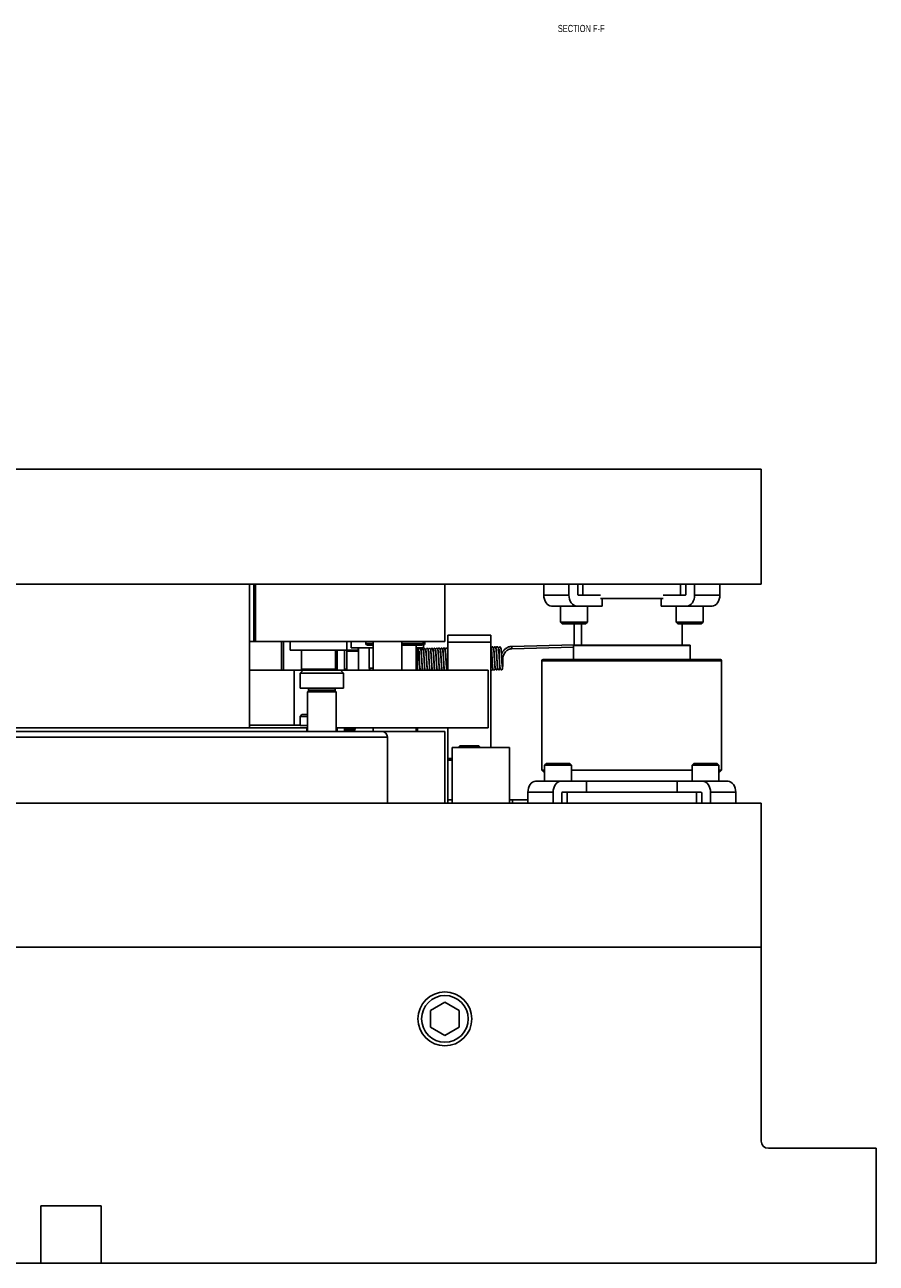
# Model space of a CAD drawing. Header units: inches. Extents: x 1694 to 2505, y -239 to -56.
# Tile 82 of 179: x 1794 to 1809, y -193 to -171. Entities that reach past the tile are written whole.
import ezdxf

# ---------------------------------------------------------------- set-up
doc = ezdxf.new("R2010")
doc.units = ezdxf.units.IN
doc.header["$LTSCALE"] = 0.5
doc.header["$MEASUREMENT"] = 0
doc.layers.add('SID-M-D', color=42, linetype='Continuous')
doc.layers.add('SID-M-S', color=105, linetype='Continuous')
doc.styles.add('SLDTEXTSTYLE0', font='TXT', dxfattribs={"width": 0.595745})

msp = doc.modelspace()

# ---------------------------------------------------------------- linework, layer by layer
at = {"layer": 'SID-M-S'}
for p, q in [((1782.67082, -179.19005), (1806.67082, -179.19005)), ((1806.67082, -179.19005), (1806.67082, -181.19005)), ((1782.67082, -181.19005), (1806.67082, -181.19005)), ((1797.77557, -181.19005), (1797.77557, -183.69005)), ((1797.85057, -181.19005), (1797.85057, -182.19005)), ((1797.87557, -181.19005), (1797.87557, -182.19005)), ((1801.17082, -181.19005), (1801.17082, -182.19005)), ((1802.89002, -181.19005), (1802.89002, -181.38305)), ((1803.32843, -181.19005), (1803.32843, -181.38305)), ((1803.48045, -181.36555), (1803.48045, -181.19005)), ((1803.57165, -181.38305), (1803.57165, -181.19005)), ((1805.26999, -181.19005), (1805.26999, -181.38305)), ((1805.36119, -181.36555), (1805.36119, -181.19005)), ((1805.51322, -181.19005), (1805.51322, -181.38305)), ((1805.95162, -181.19005), (1805.95162, -181.38305)), ((1803.32843, -181.38305), (1802.89002, -181.38305)), ((1802.89002, -181.38305), (1802.89259, -181.41992)), ((1802.89259, -181.41992), (1802.90019, -181.45538)), ((1802.90019, -181.45538), (1802.91254, -181.48805)), ((1802.91254, -181.48805), (1802.92916, -181.51669)), ((1802.92916, -181.51669), (1802.94942, -181.5402)), ((1802.94942, -181.5402), (1802.97252, -181.55766)), ((1802.97252, -181.55766), (1802.99759, -181.56842)), ((1802.99759, -181.56842), (1803.02366, -181.57205)), ((1803.90805, -181.57205), (1803.02366, -181.57205)), ((1803.18103, -181.57205), (1803.18103, -181.8533)), ((1803.33099, -181.41992), (1803.32843, -181.38305)), ((1803.3386, -181.45538), (1803.33099, -181.41992)), ((1803.35095, -181.48805), (1803.3386, -181.45538)), ((1803.36757, -181.51669), (1803.35095, -181.48805)), ((1803.38782, -181.5402), (1803.36757, -181.51669)), ((1803.41093, -181.55766), (1803.38782, -181.5402)), ((1803.436, -181.56842), (1803.41093, -181.55766)), ((1803.46207, -181.57205), (1803.436, -181.56842)), ((1803.87533, -181.38305), (1803.49283, -181.38305)), ((1803.64978, -181.8533), (1803.64978, -181.57205)), ((1804.96632, -181.44005), (1803.87533, -181.44005)), ((1803.90805, -181.57205), (1803.90805, -181.44005)), ((1804.9336, -181.44005), (1804.9336, -181.57205)), ((1805.81798, -181.57205), (1804.9336, -181.57205)), ((1804.96632, -181.38305), (1805.34881, -181.38305)), ((1805.19187, -181.57205), (1805.19187, -181.8533)), ((1805.40565, -181.56842), (1805.37957, -181.57205)), ((1805.43072, -181.55766), (1805.40565, -181.56842)), ((1805.45382, -181.5402), (1805.43072, -181.55766)), ((1805.47407, -181.51669), (1805.45382, -181.5402)), ((1805.49069, -181.48805), (1805.47407, -181.51669)), ((1805.50304, -181.45538), (1805.49069, -181.48805)), ((1805.51065, -181.41992), (1805.50304, -181.45538)), ((1805.51322, -181.38305), (1805.51065, -181.41992)), ((1805.95162, -181.38305), (1805.51322, -181.38305)), ((1805.66062, -181.8533), (1805.66062, -181.57205)), ((1805.81798, -181.57205), (1805.84405, -181.56842)), ((1805.84405, -181.56842), (1805.86912, -181.55766)), ((1805.86912, -181.55766), (1805.89223, -181.5402)), ((1805.89223, -181.5402), (1805.91248, -181.51669)), ((1805.91248, -181.51669), (1805.9291, -181.48805)), ((1805.9291, -181.48805), (1805.94145, -181.45538)), ((1805.94145, -181.45538), (1805.94906, -181.41992)), ((1805.94906, -181.41992), (1805.95162, -181.38305)), ((1803.18103, -181.8533), (1803.21228, -181.88455)), ((1803.64978, -181.8533), (1803.18103, -181.8533)), ((1803.61853, -181.88455), (1803.21228, -181.88455)), ((1803.42082, -181.88455), (1803.42082, -182.25304)), ((1803.54582, -181.88455), (1803.54582, -182.25304)), ((1803.61853, -181.88455), (1803.64978, -181.8533)), ((1805.19187, -181.8533), (1805.22312, -181.88455)), ((1805.66062, -181.8533), (1805.19187, -181.8533)), ((1805.62937, -181.88455), (1805.22312, -181.88455)), ((1805.29582, -182.25304), (1805.29582, -181.88455)), ((1805.62937, -181.88455), (1805.66062, -181.8533)), ((1797.77557, -182.19005), (1801.17082, -182.19005)), ((1798.32959, -182.19005), (1798.32959, -182.69005)), ((1798.36457, -182.19005), (1798.36457, -182.69005)), ((1798.4787, -182.19005), (1798.4787, -182.34084)), ((1799.46295, -182.34084), (1799.46295, -182.19005)), ((1799.5409, -182.19005), (1799.5409, -182.30147)), ((1799.79582, -182.19005), (1799.79582, -182.22255)), ((1799.79582, -182.22255), (1799.92082, -182.22255)), ((1799.92082, -182.19005), (1799.92082, -182.69005)), ((1800.42082, -182.69005), (1800.42082, -182.19005)), ((1800.42082, -182.22255), (1800.79582, -182.22255)), ((1800.79582, -182.22255), (1800.79582, -182.19005)), ((1800.80074, -182.30147), (1800.80074, -182.19005)), ((1800.80074, -182.22255), (1800.82082, -182.22255)), ((1800.82082, -182.22255), (1800.82082, -182.19005)), ((1801.22082, -182.07804), (1801.97082, -182.07804)), ((1801.22082, -182.07804), (1801.22082, -182.69005)), ((1801.97082, -182.20304), (1801.22082, -182.20304)), ((1801.97082, -182.07804), (1801.97082, -184.03304)), ((1799.66295, -182.34084), (1798.4787, -182.34084)), ((1798.67555, -182.34084), (1798.67555, -182.67037)), ((1799.2661, -182.67037), (1799.2661, -182.34084)), ((1799.30028, -182.34084), (1799.30028, -182.69005)), ((1799.42528, -182.34084), (1799.42528, -182.69005)), ((1799.4661, -182.67037), (1799.4661, -182.34084)), ((1799.4661, -182.36298), (1799.67082, -182.35807)), ((1799.92082, -182.30147), (1799.5409, -182.30147)), ((1799.66295, -182.34084), (1799.66295, -182.30147)), ((1799.67082, -182.31705), (1799.66295, -182.31724)), ((1799.67082, -182.30147), (1799.67082, -182.69005)), ((1799.82582, -182.25255), (1799.92082, -182.25255)), ((1799.85586, -182.30147), (1799.85586, -182.65068)), ((1800.42082, -182.25255), (1800.76582, -182.25255)), ((1800.67082, -182.69005), (1800.67082, -182.25255)), ((1800.80074, -182.30147), (1800.67082, -182.30147)), ((1800.69582, -182.69005), (1800.69582, -182.30147)), ((1802.11238, -182.32975), (1802.11172, -182.36224)), ((1802.11172, -182.36224), (1802.11287, -182.40291)), ((1802.11494, -182.32362), (1802.11238, -182.32975)), ((1802.11287, -182.40291), (1802.11487, -182.44066)), ((1802.11487, -182.44066), (1802.11708, -182.47677)), ((1803.42082, -182.24752), (1802.33562, -182.27357)), ((1802.3366, -182.31456), (1803.4052, -182.28891)), ((1803.4052, -182.26092), (1803.4052, -182.50304)), ((1803.4052, -182.26092), (1805.43645, -182.26092)), ((1803.41307, -182.25304), (1805.42857, -182.25304)), ((1805.43645, -182.50304), (1805.43645, -182.26092)), ((1799.92082, -182.65068), (1799.85586, -182.65068)), ((1802.11708, -182.47677), (1802.11982, -182.52204)), ((1802.11982, -182.52204), (1802.12302, -182.57299)), ((1802.12302, -182.57299), (1802.12615, -182.61947)), ((1802.12615, -182.61947), (1802.13023, -182.65356)), ((1802.13023, -182.65356), (1802.14259, -182.67712)), ((1802.17, -182.66698), (1802.17314, -182.64542)), ((1802.17314, -182.64542), (1802.17552, -182.60971)), ((1802.17552, -182.60971), (1802.17717, -182.55811)), ((1802.17717, -182.55811), (1802.17833, -182.49208)), ((1802.17834, -182.49208), (1802.17855, -182.49192)), ((1802.17855, -182.49192), (1802.17855, -182.4919)), ((1802.85832, -182.52304), (1802.85832, -184.42954)), ((1802.85832, -182.52304), (1805.98332, -182.52304)), ((1802.87832, -182.50304), (1805.96332, -182.50304)), ((1805.98332, -184.42954), (1805.98332, -182.52304)), ((1797.77557, -182.69005), (1801.92082, -182.69005)), ((1798.55057, -182.69005), (1798.55057, -183.64631)), ((1798.70582, -182.69054), (1798.65582, -182.74054)), ((1798.65582, -182.74054), (1798.65582, -183.00304)), ((1798.65582, -182.74054), (1799.40582, -182.74054)), ((1799.2661, -182.67037), (1798.67555, -182.67037)), ((1798.67707, -182.69005), (1798.67707, -182.67796)), ((1798.68555, -182.68751), (1798.68555, -182.69005)), ((1798.70582, -182.69054), (1799.35582, -182.69054)), ((1798.80057, -182.69005), (1798.80057, -182.69054)), ((1799.40582, -182.74054), (1799.35582, -182.69054)), ((1799.40582, -183.00304), (1799.40582, -182.74054)), ((1799.4661, -182.67037), (1799.42528, -182.67037)), ((1800.99293, -182.69005), (1800.99365, -182.68488)), ((1801.19973, -182.69005), (1801.20394, -182.66447)), ((1801.92082, -182.69005), (1801.92082, -183.69005)), ((1802.14259, -182.67712), (1802.15236, -182.68184)), ((1802.15236, -182.68184), (1802.16063, -182.68178)), ((1802.16063, -182.68178), (1802.16616, -182.67763)), ((1802.16616, -182.67763), (1802.17, -182.66698)), ((1798.65582, -183.00304), (1799.40582, -183.00304)), ((1798.79645, -183.04992), (1798.78082, -183.06554)), ((1798.78082, -183.06554), (1798.78082, -183.75304)), ((1798.78082, -183.06554), (1799.28082, -183.06554)), ((1798.78863, -183.00304), (1798.79645, -183.01086)), ((1798.79645, -183.01086), (1798.79645, -183.04992)), ((1798.79645, -183.01086), (1799.2652, -183.01086)), ((1798.79645, -183.04992), (1799.2652, -183.04992)), ((1799.2652, -183.01086), (1799.27301, -183.00304)), ((1799.2652, -183.04992), (1799.2652, -183.01086)), ((1799.28082, -183.06554), (1799.2652, -183.04992)), ((1799.28082, -183.75304), (1799.28082, -183.06554)), ((1798.68582, -183.46108), (1798.65582, -183.49108)), ((1798.65582, -183.49108), (1798.65582, -183.65304)), ((1798.78082, -183.49108), (1798.65582, -183.49108)), ((1798.78082, -183.46108), (1798.68582, -183.46108)), ((1798.78082, -183.69005), (1790.56082, -183.69005)), ((1798.55057, -183.64631), (1797.77557, -183.64631)), ((1798.78082, -183.65304), (1798.65582, -183.65304)), ((1798.77082, -183.69005), (1798.77082, -183.75304)), ((1799.28082, -183.69005), (1801.92082, -183.69005)), ((1799.30028, -183.69005), (1799.30028, -183.75304)), ((1799.42528, -183.69005), (1799.42528, -183.75304)), ((1799.60832, -183.72005), (1799.42528, -183.72005)), ((1799.57832, -183.75005), (1799.60832, -183.72005)), ((1799.60832, -183.72005), (1799.60832, -183.69005)), ((1799.92082, -183.69005), (1799.92082, -183.75304)), ((1800.67082, -183.75304), (1800.67082, -183.69005)), ((1800.69582, -183.75304), (1800.69582, -183.69005)), ((1801.22082, -184.25304), (1801.22082, -183.69005)), ((1788.12082, -183.75304), (1798.77082, -183.75304)), ((1800.17082, -183.85304), (1789.17082, -183.85304)), ((1798.77082, -183.75304), (1801.17082, -183.75304)), ((1799.57832, -183.75005), (1799.42528, -183.75005)), ((1800.17082, -183.85304), (1800.17082, -185.00304)), ((1801.17082, -183.75304), (1801.17082, -185.00304)), ((1801.29582, -184.03304), (1801.29582, -185.00304)), ((1801.29582, -184.03304), (1802.29582, -184.03304)), ((1801.43332, -184.00304), (1801.40832, -184.02804)), ((1801.40832, -184.02804), (1801.40832, -184.03304)), ((1801.40832, -184.02804), (1801.78332, -184.02804)), ((1801.43332, -184.00304), (1801.75832, -184.00304)), ((1801.78332, -184.02804), (1801.75832, -184.00304)), ((1801.78332, -184.03304), (1801.78332, -184.02804)), ((1802.29582, -184.03304), (1802.29582, -185.00304)), ((1801.22082, -184.22304), (1801.29582, -184.22304)), ((1801.22082, -184.25304), (1801.22082, -185.00304)), ((1801.29582, -184.25304), (1801.22082, -184.25304)), ((1802.93607, -184.30854), (1802.90482, -184.33979)), ((1802.90482, -184.33979), (1802.90482, -184.62104)), ((1802.90482, -184.33979), (1803.37357, -184.33979)), ((1802.93607, -184.30854), (1803.34232, -184.30854)), ((1803.37357, -184.33979), (1803.34232, -184.30854)), ((1803.37357, -184.62104), (1803.37357, -184.33979)), ((1805.49933, -184.30854), (1805.46808, -184.33979)), ((1805.46808, -184.33979), (1805.46808, -184.62104)), ((1805.46808, -184.33979), (1805.93683, -184.33979)), ((1805.49933, -184.30854), (1805.90558, -184.30854)), ((1805.93683, -184.33979), (1805.90558, -184.30854)), ((1805.93683, -184.62104), (1805.93683, -184.33979)), ((1802.85832, -184.42954), (1802.90482, -184.47604)), ((1802.85832, -184.42954), (1802.90482, -184.42954)), ((1803.37357, -184.42954), (1805.46808, -184.42954)), ((1805.93683, -184.47604), (1805.98332, -184.42954)), ((1805.93683, -184.42954), (1805.98332, -184.42954)), ((1802.61638, -184.77317), (1802.61381, -184.81004)), ((1802.61381, -184.81004), (1803.05222, -184.81004)), ((1802.61381, -185.00304), (1802.61381, -184.81004)), ((1802.62398, -184.73772), (1802.61638, -184.77317)), ((1802.63633, -184.70504), (1802.62398, -184.73772)), ((1802.65295, -184.6764), (1802.63633, -184.70504)), ((1802.67321, -184.6529), (1802.65295, -184.6764)), ((1802.69631, -184.63543), (1802.67321, -184.6529)), ((1802.72138, -184.62468), (1802.69631, -184.63543)), ((1802.74745, -184.62104), (1802.72138, -184.62468)), ((1802.74745, -184.62104), (1803.63184, -184.62104)), ((1803.05222, -184.81004), (1803.05478, -184.77317)), ((1803.05222, -185.00304), (1803.05222, -184.81004)), ((1803.05478, -184.77317), (1803.06239, -184.73772)), ((1803.06239, -184.73772), (1803.07474, -184.70504)), ((1803.07474, -184.70504), (1803.09136, -184.6764)), ((1803.09136, -184.6764), (1803.11161, -184.6529)), ((1803.11161, -184.6529), (1803.13472, -184.63543)), ((1803.13472, -184.63543), (1803.15979, -184.62468)), ((1803.15979, -184.62468), (1803.18586, -184.62104)), ((1805.62502, -184.81004), (1803.21662, -184.81004)), ((1803.29544, -185.00304), (1803.29544, -184.81004)), ((1803.37357, -184.61704), (1805.46808, -184.61704)), ((1803.63184, -184.81004), (1803.63184, -184.62104)), ((1805.20981, -184.62104), (1805.20981, -184.81004)), ((1805.20981, -184.62104), (1806.09419, -184.62104)), ((1805.5462, -184.81004), (1805.5462, -185.00304)), ((1805.65578, -184.62104), (1805.68186, -184.62468)), ((1805.68186, -184.62468), (1805.70693, -184.63543)), ((1805.70693, -184.63543), (1805.73003, -184.6529)), ((1805.73003, -184.6529), (1805.75028, -184.6764)), ((1805.75028, -184.6764), (1805.7669, -184.70504)), ((1805.7669, -184.70504), (1805.77925, -184.73772)), ((1805.77925, -184.73772), (1805.78686, -184.77317)), ((1805.78686, -184.77317), (1805.78943, -184.81004)), ((1805.78943, -185.00304), (1805.78943, -184.81004)), ((1805.78943, -184.81004), (1806.22783, -184.81004)), ((1806.12026, -184.62468), (1806.09419, -184.62104)), ((1806.14533, -184.63543), (1806.12026, -184.62468)), ((1806.16844, -184.6529), (1806.14533, -184.63543)), ((1806.18869, -184.6764), (1806.16844, -184.6529)), ((1806.20531, -184.70504), (1806.18869, -184.6764)), ((1806.21766, -184.73772), (1806.20531, -184.70504)), ((1806.22527, -184.77317), (1806.21766, -184.73772)), ((1806.22783, -184.81004), (1806.22527, -184.77317)), ((1806.22783, -185.00304), (1806.22783, -184.81004)), ((1782.67082, -185.00304), (1806.67082, -185.00304)), ((1801.22082, -184.94304), (1801.29582, -184.94304)), ((1802.29582, -184.94304), (1802.61381, -184.94304)), ((1802.34582, -184.94304), (1802.34582, -185.00304)), ((1803.20424, -184.82754), (1803.20424, -185.00304)), ((1805.6374, -184.82754), (1805.6374, -185.00304)), ((1806.67082, -190.87804), (1806.67082, -185.00304)), ((1782.67082, -187.50304), (1806.67082, -187.50304)), ((1801.17082, -188.46437), (1800.92082, -188.60871)), ((1801.42082, -188.60871), (1801.17082, -188.46437)), ((1800.92082, -188.60871), (1800.92082, -188.89738)), ((1801.42082, -188.89738), (1801.42082, -188.60871)), ((1800.92082, -188.89738), (1801.17082, -189.04172)), ((1801.17082, -189.04172), (1801.42082, -188.89738)), ((1806.79582, -191.00304), (1808.67082, -191.00304)), ((1808.67082, -191.00304), (1808.67082, -193.00304)), ((1795.19582, -192.00304), (1794.14582, -192.00304)), ((1794.14582, -192.00304), (1794.14582, -193.00304)), ((1795.19582, -193.00304), (1795.19582, -192.00304)), ((1780.67082, -193.00304), (1808.67082, -193.00304))]:
    msp.add_line(p, q, dxfattribs=at)
for radius in [0.46875, 0.40625]:
    msp.add_circle((1801.17082, -188.75304), radius, dxfattribs=at)
for centre, radius, start, end in [((1803.49592, -181.36774), 0.01562, 171.950533, 258.578246), ((1805.34572, -181.36774), 0.01562, 281.421754, 8.049467), ((1799.82582, -182.22255), 0.03, 180, 270), ((1800.76582, -182.22255), 0.03, 270, 0), ((1800.79082, -182.22255), 0.03, 289.311794, 0), ((1797.4676, -182.41095), 4.86995, 1.134143, 1.616499), ((1803.41307, -182.26092), 0.00787, 90, 180), ((1805.42857, -182.26092), 0.00787, 0, 90), ((1799.89523, -182.65068), 0.03937, 180, 270), ((1802.1625, -182.57188), 0.08158, 78.654181, 92.731434), ((1802.87832, -182.52304), 0.02, 90, 180), ((1805.96332, -182.52304), 0.02, 0, 90), ((1798.69523, -182.67037), 0.01969, 180, 270), ((1799.24641, -182.67037), 0.01969, 270, 0), ((1799.44641, -182.67037), 0.01969, 270, 0), ((1800.07082, -183.85304), 0.1, 0, 90), ((1803.21971, -184.82536), 0.01562, 101.421754, 188.049467), ((1805.62193, -184.82536), 0.01562, 351.950533, 78.578246), ((1806.79582, -190.87804), 0.125, 180, 270)]:
    msp.add_arc(centre, radius, start, end, dxfattribs=at)
msp.add_ellipse((1798.55057, -183.62444), major_axis=(0.25, 0), ratio=0.08748866, start_param=4.71238898, end_param=5.14692997, dxfattribs=at)
for points, knots in [([(1800.73564, -182.67831), (1800.73616, -182.67768), (1800.73739, -182.67623), (1800.73585, -182.66496), (1800.73429, -182.64613), (1800.73205, -182.61486), (1800.72933, -182.57278), (1800.72635, -182.52419), (1800.72368, -182.4802), (1800.72091, -182.43647), (1800.71749, -182.3902), (1800.71448, -182.351), (1800.70921, -182.3257), (1800.70549, -182.31592), (1800.69754, -182.31521), (1800.69582, -182.31506)], [0, 0, 0, 0, 0.03991712, 0.09321846, 0.15161281, 0.21136951, 0.31790896, 0.4073969, 0.4802691, 0.55955571, 0.65695751, 0.77247307, 0.88282257, 0.97467944, 1, 1, 1, 1]), ([(1800.77326, -182.67366), (1800.77415, -182.67347), (1800.77689, -182.67291), (1800.77654, -182.66313), (1800.77635, -182.64287), (1800.77382, -182.60558), (1800.77024, -182.55179), (1800.76687, -182.49676), (1800.76375, -182.44593), (1800.76068, -182.40142), (1800.75836, -182.36749), (1800.75451, -182.33945), (1800.74925, -182.32255), (1800.73895, -182.31303), (1800.72799, -182.31117), (1800.71427, -182.31792), (1800.71285, -182.33184), (1800.71185, -182.34164)], [0, 0, 0, 0, 0.02442344, 0.07475371, 0.12647624, 0.22633973, 0.32091996, 0.40921894, 0.49385055, 0.57590667, 0.65531535, 0.72964947, 0.79881198, 0.83244214, 0.86852843, 0.90737569, 1, 1, 1, 1]), ([(1800.72528, -182.35803), (1800.72442, -182.3589), (1800.72116, -182.36217), (1800.72076, -182.38393), (1800.72111, -182.41655), (1800.72364, -182.45492), (1800.7262, -182.49619), (1800.72905, -182.54426), (1800.73233, -182.59411), (1800.73489, -182.64752), (1800.73961, -182.67417), (1800.74243, -182.69005)], [0, 0, 0, 0, 0.04716394, 0.17799493, 0.28868864, 0.37600193, 0.468296, 0.576606, 0.70066733, 0.82165939, 1, 1, 1, 1]), ([(1800.81371, -182.66672), (1800.81434, -182.66623), (1800.81852, -182.66299), (1800.81853, -182.64957), (1800.81743, -182.62581), (1800.81575, -182.60203), (1800.81381, -182.57379), (1800.81121, -182.53283), (1800.80825, -182.48299), (1800.80508, -182.4332), (1800.80264, -182.39653), (1800.80007, -182.36648), (1800.79557, -182.33955), (1800.78881, -182.31904), (1800.77938, -182.30841), (1800.7674, -182.31435), (1800.7579, -182.33065), (1800.75575, -182.34689), (1800.75538, -182.34971)], [0, 0, 0, 0, 0.01488698, 0.09822009, 0.14368934, 0.19153453, 0.24162299, 0.2937903, 0.39257494, 0.47452368, 0.53960338, 0.59995437, 0.66430522, 0.73331144, 0.80954886, 0.89298164, 0.98142551, 1, 1, 1, 1]), ([(1800.7599, -182.3471), (1800.75958, -182.34731), (1800.75868, -182.34791), (1800.75916, -182.35802), (1800.7615, -182.38585), (1800.76422, -182.42861), (1800.76675, -182.46984), (1800.76915, -182.50901), (1800.77163, -182.5499), (1800.77429, -182.59514), (1800.77765, -182.63822), (1800.77838, -182.66911), (1800.78245, -182.68459), (1800.78388, -182.69005)], [0, 0, 0, 0, 0.03432651, 0.09702227, 0.23188641, 0.34738735, 0.43954708, 0.51500244, 0.60184487, 0.70298138, 0.81852828, 0.93597524, 1, 1, 1, 1]), ([(1800.8592, -182.67015), (1800.86041, -182.66859), (1800.86357, -182.66454), (1800.86052, -182.64157), (1800.85853, -182.61261), (1800.85605, -182.57621), (1800.85319, -182.5285), (1800.85002, -182.4771), (1800.84744, -182.43465), (1800.84433, -182.39459), (1800.83886, -182.35428), (1800.83194, -182.32344), (1800.82228, -182.30804), (1800.81038, -182.31028), (1800.79909, -182.3256), (1800.79685, -182.3402), (1800.79606, -182.34533)], [0, 0, 0, 0, 0.05178968, 0.13521293, 0.18308766, 0.23480864, 0.33263633, 0.41354441, 0.47793821, 0.54560401, 0.62770506, 0.72220109, 0.81167737, 0.89209123, 0.96208608, 1, 1, 1, 1]), ([(1800.80399, -182.35212), (1800.80367, -182.3523), (1800.80115, -182.35367), (1800.80152, -182.36401), (1800.80411, -182.39576), (1800.80683, -182.43621), (1800.80973, -182.48269), (1800.81274, -182.53204), (1800.81559, -182.58233), (1800.8188, -182.63056), (1800.82159, -182.66863), (1800.82538, -182.68393), (1800.82689, -182.69005)], [0, 0, 0, 0, 0.01439662, 0.11304702, 0.22110894, 0.33005649, 0.43848766, 0.54722159, 0.66147534, 0.78300354, 0.91308263, 1, 1, 1, 1]), ([(1800.90398, -182.67392), (1800.90418, -182.67394), (1800.90611, -182.67412), (1800.90497, -182.66879), (1800.90399, -182.65544), (1800.9016, -182.62757), (1800.89892, -182.58594), (1800.89577, -182.53539), (1800.89306, -182.49061), (1800.89039, -182.44775), (1800.88727, -182.40242), (1800.88369, -182.35863), (1800.88008, -182.32818), (1800.87469, -182.31459), (1800.86814, -182.31074), (1800.85832, -182.31033), (1800.84743, -182.3169), (1800.83888, -182.33028), (1800.83769, -182.34272), (1800.83701, -182.34979)], [0, 0, 0, 0, 0.00509729, 0.04761554, 0.09442012, 0.14545007, 0.24174143, 0.32316091, 0.38952353, 0.451392, 0.5289695, 0.62311597, 0.72395135, 0.80908131, 0.84575913, 0.87951721, 0.91452479, 0.95142297, 1, 1, 1, 1]), ([(1800.84865, -182.35135), (1800.84864, -182.35136), (1800.84651, -182.35194), (1800.84525, -182.36061), (1800.84481, -182.37758), (1800.84698, -182.40588), (1800.84936, -182.44167), (1800.8522, -182.48733), (1800.85545, -182.54015), (1800.85842, -182.59266), (1800.86154, -182.63825), (1800.8648, -182.67222), (1800.87037, -182.68543), (1800.87232, -182.69005)], [0, 0, 0, 0, 0.000756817, 0.094853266, 0.183011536, 0.26437778, 0.35442599, 0.460277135, 0.581829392, 0.705887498, 0.824175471, 0.938544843, 1, 1, 1, 1]), ([(1800.94445, -182.67389), (1800.94459, -182.67392), (1800.94671, -182.67432), (1800.94595, -182.6686), (1800.94598, -182.65251), (1800.94338, -182.6184), (1800.93995, -182.56644), (1800.93647, -182.5114), (1800.93331, -182.45913), (1800.9303, -182.41205), (1800.92644, -182.36267), (1800.9244, -182.32703), (1800.90783, -182.30756), (1800.89335, -182.30788), (1800.88295, -182.3159), (1800.88103, -182.32649), (1800.87982, -182.33316)], [0, 0, 0, 0, 0.00321604, 0.05065688, 0.10237323, 0.20443634, 0.30085336, 0.390572, 0.47534637, 0.55836699, 0.6397042, 0.78875469, 0.8563871, 0.89343173, 0.93280819, 1, 1, 1, 1]), ([(1800.89354, -182.35334), (1800.89295, -182.35375), (1800.88973, -182.35598), (1800.88938, -182.37519), (1800.88923, -182.40606), (1800.89165, -182.4435), (1800.89419, -182.48408), (1800.89706, -182.53105), (1800.89998, -182.58166), (1800.90441, -182.63777), (1800.90334, -182.67451), (1800.91091, -182.68929), (1800.9113, -182.69005)], [0, 0, 0, 0, 0.02827076, 0.15658371, 0.26782412, 0.35593661, 0.44481198, 0.54947354, 0.66997288, 0.79057205, 0.98918408, 1, 1, 1, 1]), ([(1800.98155, -182.66181), (1800.98335, -182.65947), (1800.98818, -182.65321), (1800.98627, -182.62933), (1800.98435, -182.59892), (1800.98169, -182.56117), (1800.97855, -182.50916), (1800.9751, -182.45267), (1800.97225, -182.40934), (1800.96998, -182.37709), (1800.96681, -182.34889), (1800.9611, -182.32462), (1800.9533, -182.30829), (1800.94215, -182.30498), (1800.9304, -182.31678), (1800.92649, -182.33642), (1800.92514, -182.34321)], [0, 0, 0, 0, 0.05326301, 0.14249144, 0.19083769, 0.24137355, 0.3459883, 0.43820765, 0.51330953, 0.57436897, 0.63652987, 0.70257624, 0.77511102, 0.85835973, 0.95097689, 1, 1, 1, 1]), ([(1800.92907, -182.34472), (1800.92847, -182.3446), (1800.92703, -182.3443), (1800.92793, -182.35447), (1800.92948, -182.37495), (1800.93173, -182.40844), (1800.9343, -182.45049), (1800.93671, -182.48965), (1800.93908, -182.52898), (1800.94175, -182.57256), (1800.9445, -182.61806), (1800.9478, -182.65553), (1800.94812, -182.67934), (1800.95221, -182.68913), (1800.9526, -182.69005)], [0, 0, 0, 0, 0.04630395, 0.1106886, 0.17991665, 0.3028869, 0.40220103, 0.47836633, 0.55807644, 0.65226928, 0.76102124, 0.87944374, 0.98867644, 1, 1, 1, 1]), ([(1801.02768, -182.66636), (1801.02844, -182.66614), (1801.03238, -182.66496), (1801.02953, -182.64855), (1801.02714, -182.60955), (1801.0234, -182.55389), (1801.02006, -182.49776), (1801.01716, -182.45095), (1801.01458, -182.41088), (1801.01066, -182.37085), (1801.00417, -182.33401), (1800.99659, -182.31029), (1800.9854, -182.30268), (1800.97303, -182.31325), (1800.96531, -182.32904), (1800.96422, -182.3396), (1800.96416, -182.34018)], [0, 0, 0, 0, 0.01750432, 0.09090033, 0.1808339, 0.28344607, 0.37392266, 0.44737333, 0.50972267, 0.58332103, 0.67142485, 0.76455008, 0.85011937, 0.92654719, 0.99593896, 1, 1, 1, 1]), ([(1800.97265, -182.34841), (1800.97149, -182.34975), (1800.96951, -182.35205), (1800.9704, -182.36412), (1800.972, -182.38435), (1800.97429, -182.41616), (1800.97712, -182.46079), (1800.98008, -182.509), (1800.98302, -182.55857), (1800.98583, -182.60777), (1800.98949, -182.65161), (1800.99091, -182.67896), (1800.9948, -182.68811), (1800.99563, -182.69005)], [0, 0, 0, 0, 0.07195796, 0.12298791, 0.17662775, 0.28380838, 0.38940343, 0.49345006, 0.60097995, 0.71531212, 0.83734635, 0.96548123, 1, 1, 1, 1]), ([(1801.07204, -182.66891), (1801.07258, -182.6688), (1801.07443, -182.66844), (1801.07317, -182.66052), (1801.07181, -182.64444), (1801.06951, -182.61442), (1801.0668, -182.57233), (1801.06374, -182.52287), (1801.0611, -182.47918), (1801.05841, -182.43654), (1801.05513, -182.39067), (1801.05156, -182.34816), (1801.04732, -182.3197), (1801.04196, -182.30891), (1801.03393, -182.30623), (1801.02259, -182.30798), (1801.01295, -182.3172), (1801.00668, -182.33005), (1801.00595, -182.3406), (1801.00561, -182.34545)], [0, 0, 0, 0, 0.01838802, 0.06218578, 0.11034157, 0.16198702, 0.25602266, 0.33479607, 0.39812243, 0.46122718, 0.54136189, 0.63900585, 0.73951332, 0.82309438, 0.85900533, 0.89274388, 0.92897592, 0.96733355, 1, 1, 1, 1]), ([(1801.01776, -182.34874), (1801.01719, -182.3486), (1801.0142, -182.34784), (1801.01339, -182.35905), (1801.01351, -182.37716), (1801.01586, -182.40711), (1801.01827, -182.44432), (1801.02122, -182.49198), (1801.0245, -182.54538), (1801.0274, -182.59736), (1801.03064, -182.64167), (1801.03468, -182.67456), (1801.0406, -182.68613), (1801.04261, -182.69005)], [0, 0, 0, 0, 0.02097947, 0.11044548, 0.1945609, 0.27410811, 0.36555583, 0.47248031, 0.59387037, 0.71427171, 0.82980395, 0.94225241, 1, 1, 1, 1]), ([(1801.11328, -182.67027), (1801.11402, -182.6705), (1801.11643, -182.67123), (1801.1151, -182.66247), (1801.11408, -182.64269), (1801.11128, -182.60593), (1801.1078, -182.55289), (1801.10443, -182.49843), (1801.10132, -182.44722), (1801.09826, -182.40105), (1801.09479, -182.35371), (1801.09124, -182.32243), (1801.07982, -182.30697), (1801.06903, -182.30266), (1801.05887, -182.3055), (1801.05024, -182.31484), (1801.04897, -182.32499), (1801.04821, -182.33101)], [0, 0, 0, 0, 0.02166493, 0.07042196, 0.12261069, 0.22312817, 0.31717295, 0.40394915, 0.48685558, 0.56889479, 0.65012441, 0.79759452, 0.83116379, 0.86560307, 0.90312578, 0.94253837, 1, 1, 1, 1]), ([(1801.0621, -182.34986), (1801.06116, -182.35092), (1801.058, -182.35447), (1801.05745, -182.37605), (1801.05802, -182.40788), (1801.06056, -182.44578), (1801.06311, -182.48711), (1801.06602, -182.53567), (1801.06919, -182.5857), (1801.07171, -182.62951), (1801.07471, -182.66206), (1801.07679, -182.68274), (1801.08096, -182.68926), (1801.08147, -182.69005)], [0, 0, 0, 0, 0.05217297, 0.1751768, 0.27895122, 0.36226034, 0.45286889, 0.55899329, 0.67994221, 0.79552713, 0.89763025, 0.9875414, 1, 1, 1, 1]), ([(1801.15009, -182.65796), (1801.15213, -182.65453), (1801.1555, -182.64885), (1801.15501, -182.63068), (1801.15392, -182.61052), (1801.15214, -182.5852), (1801.14949, -182.54597), (1801.14638, -182.49404), (1801.14299, -182.43919), (1801.13953, -182.38705), (1801.13641, -182.34713), (1801.12849, -182.31715), (1801.12031, -182.30266), (1801.10867, -182.30211), (1801.09736, -182.31616), (1801.09411, -182.33575), (1801.09314, -182.34161)], [0, 0, 0, 0, 0.06756903, 0.11200872, 0.15871311, 0.2076071, 0.25852996, 0.3619394, 0.4510616, 0.5231628, 0.64448819, 0.70962572, 0.78229484, 0.86631386, 0.95999518, 1, 1, 1, 1]), ([(1801.0977, -182.341), (1801.09705, -182.34141), (1801.09578, -182.34221), (1801.09703, -182.35634), (1801.09862, -182.37904), (1801.10078, -182.41304), (1801.10326, -182.45414), (1801.10563, -182.49254), (1801.108, -182.53206), (1801.11072, -182.57638), (1801.1135, -182.62121), (1801.11666, -182.65709), (1801.11726, -182.6807), (1801.12231, -182.68942), (1801.12267, -182.69005)], [0, 0, 0, 0, 0.07017001, 0.13696718, 0.20435835, 0.3210177, 0.41336359, 0.48497744, 0.56549868, 0.66063844, 0.77048538, 0.88603946, 0.99178881, 1, 1, 1, 1]), ([(1801.19579, -182.66158), (1801.19686, -182.66107), (1801.20079, -182.65917), (1801.19762, -182.6388), (1801.19496, -182.5962), (1801.19126, -182.53918), (1801.18795, -182.48398), (1801.18514, -182.43868), (1801.18251, -182.39931), (1801.17824, -182.35974), (1801.17162, -182.32504), (1801.16352, -182.30385), (1801.15226, -182.29932), (1801.13932, -182.31111), (1801.13492, -182.32855), (1801.13294, -182.33643)], [0, 0, 0, 0, 0.02844725, 0.10495546, 0.19770122, 0.30020538, 0.38828575, 0.45931025, 0.52216529, 0.59728647, 0.68646664, 0.7777944, 0.86208457, 0.93768026, 1, 1, 1, 1]), ([(1801.14057, -182.34317), (1801.13957, -182.34551), (1801.13743, -182.35058), (1801.14079, -182.38112), (1801.14328, -182.42054), (1801.14621, -182.46609), (1801.14913, -182.51427), (1801.15205, -182.56344), (1801.15486, -182.61172), (1801.15845, -182.65334), (1801.15956, -182.679), (1801.16402, -182.68781), (1801.16515, -182.69005)], [0, 0, 0, 0, 0.0901351, 0.19436596, 0.29890235, 0.40082181, 0.50067077, 0.60520336, 0.71670323, 0.83587584, 0.95832616, 1, 1, 1, 1]), ([(1801.22082, -182.35851), (1801.22026, -182.35212), (1801.21839, -182.33081), (1801.21431, -182.31216), (1801.20907, -182.3034), (1801.19888, -182.30226), (1801.18711, -182.3067), (1801.17893, -182.31805), (1801.17448, -182.32962), (1801.17399, -182.33787), (1801.17384, -182.34028)], [0, 0, 0, 0, 0.11053285, 0.36902996, 0.58197766, 0.67331132, 0.76201545, 0.85785025, 0.95857441, 1, 1, 1, 1]), ([(1801.18584, -182.344), (1801.18511, -182.3445), (1801.18269, -182.34619), (1801.18142, -182.35678), (1801.18234, -182.37727), (1801.18472, -182.40845), (1801.18721, -182.44743), (1801.19025, -182.49684), (1801.19352, -182.55059), (1801.19639, -182.60188), (1801.19982, -182.64497), (1801.20493, -182.67686), (1801.21112, -182.68674), (1801.21319, -182.69005)], [0, 0, 0, 0, 0.036290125, 0.121707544, 0.202254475, 0.281314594, 0.374207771, 0.482276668, 0.602718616, 0.719985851, 0.833250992, 0.944181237, 1, 1, 1, 1]), ([(1801.22082, -182.3111), (1801.22019, -182.31197), (1801.21704, -182.31629), (1801.2168, -182.32273), (1801.21662, -182.32788)], [0, 0, 0, 0, 0.20034886, 1, 1, 1, 1]), ([(1801.99154, -182.63662), (1801.99373, -182.63328), (1801.9975, -182.6275), (1801.99726, -182.60874), (1801.99616, -182.58709), (1801.99428, -182.56022), (1801.99156, -182.51975), (1801.98847, -182.46773), (1801.98516, -182.41439), (1801.98253, -182.37559), (1801.9805, -182.34767), (1801.97785, -182.32458), (1801.97463, -182.30741), (1801.97174, -182.30097), (1801.97082, -182.29893)], [0, 0, 0, 0, 0.09241654, 0.15940747, 0.22871476, 0.30015958, 0.37343605, 0.51798193, 0.64005664, 0.73723325, 0.81364375, 0.88840269, 0.96466987, 1, 1, 1, 1]), ([(1802.03753, -182.64029), (1802.03847, -182.63982), (1802.04265, -182.63775), (1802.04026, -182.6197), (1802.03761, -182.57842), (1802.03383, -182.52123), (1802.03044, -182.46421), (1802.02751, -182.41737), (1802.02503, -182.379), (1802.02145, -182.34223), (1802.01533, -182.30861), (1802.00785, -182.28612), (1801.99715, -182.27877), (1801.98467, -182.28718), (1801.97954, -182.30391), (1801.97735, -182.31108)], [0, 0, 0, 0, 0.02237288, 0.10015796, 0.19270159, 0.29731449, 0.39080574, 0.46699834, 0.52993906, 0.60063612, 0.68307602, 0.77202949, 0.85790783, 0.93912972, 1, 1, 1, 1]), ([(1801.98228, -182.32102), (1801.98149, -182.32341), (1801.97976, -182.3286), (1801.9833, -182.3613), (1801.98586, -182.40211), (1801.98873, -182.44708), (1801.99152, -182.49309), (1801.99433, -182.54006), (1801.9972, -182.58688), (1802.00015, -182.62814), (1802.00252, -182.65739), (1802.00671, -182.67677), (1802.01677, -182.68573), (1802.02656, -182.68687), (1802.03673, -182.6815), (1802.0438, -182.67033), (1802.04728, -182.65794), (1802.04799, -182.64711), (1802.04815, -182.64479)], [0, 0, 0, 0, 0.07046024, 0.15333472, 0.23268651, 0.30615836, 0.37501888, 0.44837093, 0.52803613, 0.61425266, 0.70192759, 0.78235312, 0.82064391, 0.8570348, 0.89032471, 0.92144366, 0.98314311, 1, 1, 1, 1]), ([(1802.08221, -182.64138), (1802.08298, -182.64011), (1802.08466, -182.63736), (1802.08305, -182.62353), (1802.08131, -182.60177), (1802.07887, -182.56606), (1802.07602, -182.52041), (1802.07304, -182.47154), (1802.07048, -182.42934), (1802.06727, -182.38662), (1802.06248, -182.34081), (1802.05653, -182.30335), (1802.05009, -182.28321), (1802.04107, -182.27918), (1802.03161, -182.28404), (1802.02066, -182.29469), (1802.01794, -182.30721), (1802.01609, -182.31574)], [0, 0, 0, 0, 0.04104874, 0.08933637, 0.14288863, 0.19940106, 0.29726501, 0.37364192, 0.43290407, 0.50330244, 0.5906206, 0.69363078, 0.78868546, 0.86875603, 0.90320995, 0.934083, 1, 1, 1, 1]), ([(1802.02725, -182.32297), (1802.02684, -182.32317), (1802.02486, -182.32418), (1802.02372, -182.33166), (1802.02409, -182.34742), (1802.02618, -182.37415), (1802.0286, -182.41028), (1802.03164, -182.45915), (1802.03515, -182.5165), (1802.03837, -182.57349), (1802.04187, -182.62345), (1802.0501, -182.66387), (1802.06415, -182.68605), (1802.0764, -182.68613), (1802.084, -182.6732), (1802.08697, -182.65673), (1802.08821, -182.64979)], [0, 0, 0, 0, 0.01382115, 0.06757357, 0.12157596, 0.17605422, 0.241437, 0.32098918, 0.41394199, 0.50781499, 0.59959219, 0.69096535, 0.78075338, 0.86556131, 0.94336154, 1, 1, 1, 1]), ([(1802.12694, -182.65027), (1802.12709, -182.65034), (1802.12833, -182.65098), (1802.12719, -182.64572), (1802.12615, -182.63285), (1802.12392, -182.60681), (1802.12117, -182.56686), (1802.11781, -182.51409), (1802.1147, -182.46282), (1802.1117, -182.41422), (1802.10858, -182.36854), (1802.10591, -182.33171), (1802.10229, -182.30347), (1802.09696, -182.28775), (1802.08787, -182.27988), (1802.07626, -182.27864), (1802.06664, -182.28485), (1802.0593, -182.29748), (1802.05848, -182.30923), (1802.05799, -182.31629)], [0, 0, 0, 0, 0.0059706, 0.05068998, 0.09973964, 0.15093524, 0.24642522, 0.33265134, 0.4094618, 0.48544596, 0.56552305, 0.6496945, 0.72966742, 0.80077039, 0.83371973, 0.86768676, 0.90438209, 0.94251485, 1, 1, 1, 1]), ([(1802.07209, -182.32396), (1802.07082, -182.32745), (1802.06819, -182.33459), (1802.06767, -182.35904), (1802.06942, -182.39099), (1802.072, -182.42901), (1802.07466, -182.47305), (1802.07777, -182.52414), (1802.0808, -182.57358), (1802.08343, -182.6153), (1802.08641, -182.64722), (1802.09427, -182.67283), (1802.108, -182.68685), (1802.11921, -182.68295), (1802.12532, -182.67018), (1802.12748, -182.65362), (1802.12796, -182.6499)], [0, 0, 0, 0, 0.07279863, 0.1492694, 0.21336164, 0.27292497, 0.34332944, 0.42484828, 0.51224165, 0.59185644, 0.6640148, 0.72945914, 0.79838388, 0.88016168, 0.97306519, 1, 1, 1, 1]), ([(1802.15991, -182.63227), (1802.16162, -182.6303), (1802.16512, -182.62626), (1802.16581, -182.61215), (1802.16527, -182.593), (1802.16362, -182.56822), (1802.16096, -182.5296), (1802.15775, -182.47713), (1802.15434, -182.4211), (1802.15152, -182.37879), (1802.14883, -182.34029), (1802.14517, -182.30929), (1802.13744, -182.28744), (1802.12898, -182.27704), (1802.11758, -182.28029), (1802.1073, -182.29613), (1802.10458, -182.31581), (1802.10395, -182.32038)], [0, 0, 0, 0, 0.04460086, 0.09173949, 0.14037209, 0.19040042, 0.24163131, 0.34492317, 0.43534831, 0.50883777, 0.56625115, 0.67312666, 0.72736193, 0.79217215, 0.87385514, 0.97066156, 1, 1, 1, 1]), ([(1802.33562, -182.27357), (1802.32514, -182.27433), (1802.30501, -182.2758), (1802.27159, -182.28547), (1802.23269, -182.30473), (1802.19539, -182.33808), (1802.16806, -182.37465), (1802.1574, -182.40226), (1802.15369, -182.41187)], [0, 0, 0, 0, 0.10870913, 0.20893511, 0.38536736, 0.64170984, 0.87527647, 1, 1, 1, 1]), ([(1802.17855, -182.4919), (1802.17914, -182.48197), (1802.18028, -182.463), (1802.18781, -182.43305), (1802.20153, -182.40038), (1802.22459, -182.36713), (1802.25376, -182.3407), (1802.28471, -182.32454), (1802.31164, -182.31646), (1802.32813, -182.3152), (1802.3366, -182.31455)], [0, 0, 0, 0, 0.09274521, 0.177335, 0.31913476, 0.50569344, 0.70709957, 0.84470006, 0.92027907, 1, 1, 1, 1]), ([(1800.69582, -182.66128), (1800.69665, -182.66984), (1800.69777, -182.68135), (1800.70106, -182.68828), (1800.70191, -182.69005)], [0, 0, 0, 0, 0.7436019, 1, 1, 1, 1]), ([(1801.97082, -182.67744), (1801.97101, -182.67778), (1801.97341, -182.68215), (1801.98118, -182.68643), (1801.99243, -182.68648), (1802.0002, -182.68102), (1802.00359, -182.67422), (1802.00447, -182.66416), (1802.00465, -182.66212)], [0, 0, 0, 0, 0.01554966, 0.19789113, 0.36479932, 0.53276234, 0.90517018, 1, 1, 1, 1]), ([(1800.90574, -182.69005), (1800.90606, -182.68925), (1800.90705, -182.68675), (1800.90759, -182.68175), (1800.90795, -182.67836)], [0, 0, 0, 0, 0.320743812, 1, 1, 1, 1]), ([(1801.07291, -182.69005), (1801.07417, -182.6868), (1801.07589, -182.68238), (1801.07682, -182.67392), (1801.07707, -182.67168)], [0, 0, 0, 0, 0.73477714, 1, 1, 1, 1]), ([(1801.16038, -182.69005), (1801.1609, -182.68915), (1801.16185, -182.68752), (1801.16203, -182.68453), (1801.16211, -182.68319)], [0, 0, 0, 0, 0.55157884, 1, 1, 1, 1])]:
    msp.add_open_spline(points, degree=3, knots=knots, dxfattribs=at)

# ---------------------------------------------------------------- texts
at = {"layer": 'SID-M-D', "style": 'SLDTEXTSTYLE0', "width": 0.75}
msp.add_text('SECTION F-F', height=0.125, dxfattribs=at).set_placement((1803.13482, -171.58983))

doc.saveas('drawing.dxf')
